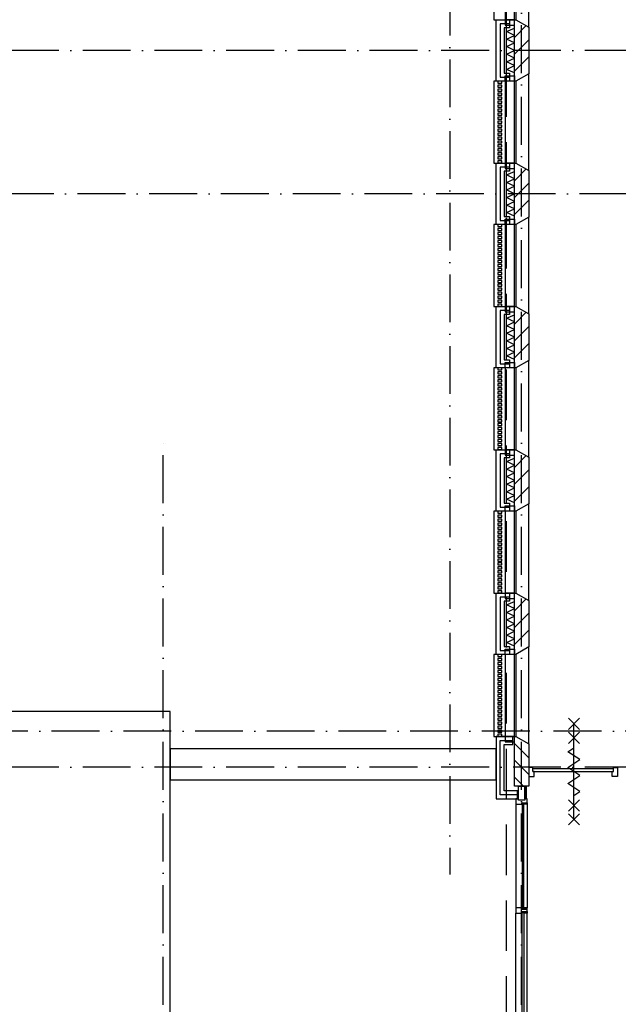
# Model space of a CAD drawing. Header units: millimetres. Extents: x 50250 to 324922, y 191 to 84291.
# Tile 24 of 44: x 167805 to 175319, y 38683 to 51050. Entities that reach past the tile are written whole.
import ezdxf

# ---------------------------------------------------------------- set-up
doc = ezdxf.new("R2010")
doc.units = ezdxf.units.MM
doc.header["$LTSCALE"] = 100
doc.linetypes.add('DASHDOT', pattern=[9, 6, -1.5, 0, -1.5])
doc.linetypes.add('HIDDEN', pattern=[9.525, 6.35, -3.175])
for name, color, linetype in [('AL$1----_ALGEMEEN', 7, 'CONTINUOUS'), ('AL$2----_STEMPEL', 7, 'CONTINUOUS'), ('AL$7----_STRAMIEN', 1, 'DASHDOT'), ('AL21----_BUITENWAND', 4, 'CONTINUOUS'), ('AL21K---_ISOLATIE', 1, 'CONTINUOUS'), ('AL28----_KONSTRUKTIE', 3, 'CONTINUOUS'), ('AL31----_BUITENKOZ', 7, 'CONTINUOUS'), ('AL32----_BINNENKOZ', 7, 'CONTINUOUS'), ('AL65----_BEVEILIGING', 7, 'CONTINUOUS'), ('ALL-----_REFLIJNEN', 8, 'CONTINUOUS'), ('ALXA3---_VOLZWART', 14, 'CONTINUOUS'), ('ALXAB---_PREFABBETON', 1, 'CONTINUOUS'), ('ALXOU---_GLAS', 7, 'CONTINUOUS'), ('LIJN070', 130, 'CONTINUOUS')]:
    doc.layers.add(name, color=color, linetype=linetype)

msp = doc.modelspace()

# ---------------------------------------------------------------- linework, layer by layer
at = {"layer": 'AL$1----_ALGEMEEN', "color": 8}
for p, q in [((169695, 42363), (144315, 42363)), ((169695, 34213), (169695, 42363)), ((173785, 41893), (169695, 41893)), ((169695, 41893), (169695, 41503)), ((173785, 41503), (173785, 41893)), ((169695, 41503), (173785, 41503))]:
    msp.add_line(p, q, dxfattribs=at)
at = {"layer": 'AL$2----_STEMPEL', "color": 8}
for p, q in [((174035, 39897), (174035, 39830)), ((174065, 39897), (174035, 39897)), ((174035, 39830), (174107, 39830)), ((174107, 39897), (174065, 39897)), ((174107, 39880), (174107, 39897)), ((174136, 39880), (174107, 39880)), ((174107, 39847), (174174, 39847)), ((174107, 39830), (174107, 39847)), ((174174, 39880), (174136, 39880)), ((174174, 39847), (174174, 39880))]:
    msp.add_line(p, q, dxfattribs=at)
at = {"layer": 'AL$7----_STRAMIEN', "color": 1}
msp.add_line((174105, 7175), (174105, 61763), dxfattribs=at)
msp.add_line((174105, 7175), (174105, 61763), dxfattribs=at)
for points in [[(173205, 76653), (173205, 40315)], [(239405, 50663), (89505, 50663)], [(190734, 48863), (89505, 48863)], [(239014, 42113), (89505, 42113)], [(239405, 41663), (89505, 41663)]]:
    msp.add_lwpolyline(points, dxfattribs=at)
at = {"layer": 'AL$7----_STRAMIEN'}
msp.add_lwpolyline([(169605, 7175), (169605, 45867)], dxfattribs=at)
at = {"layer": 'AL21----_BUITENWAND', "color": 8}
for p, q in [((173785, 51048), (173954, 51048)), ((173785, 50278), (173785, 51048)), ((173954, 51048), (173954, 50948)), ((173885, 50948), (173885, 50378)), ((173954, 50948), (173885, 50948)), ((173885, 50378), (173954, 50378)), ((173954, 50378), (173954, 50278)), ((173954, 50278), (173785, 50278)), ((173785, 49248), (173954, 49248)), ((173785, 48478), (173785, 49248)), ((173954, 49248), (173954, 49148)), ((173885, 49148), (173885, 48578)), ((173954, 49148), (173885, 49148)), ((173954, 48478), (173785, 48478)), ((173885, 48578), (173954, 48578)), ((173954, 48578), (173954, 48478)), ((173785, 47448), (173954, 47448)), ((173785, 46678), (173785, 47448)), ((173954, 47448), (173954, 47348)), ((173885, 47348), (173885, 46778)), ((173954, 47348), (173885, 47348)), ((173885, 46778), (173954, 46778)), ((173954, 46778), (173954, 46678)), ((173954, 46678), (173785, 46678)), ((173785, 45648), (173954, 45648)), ((173785, 44878), (173785, 45648)), ((173954, 45648), (173954, 45548)), ((173885, 45548), (173885, 44978)), ((173954, 45548), (173885, 45548)), ((173885, 44978), (173954, 44978)), ((173954, 44978), (173954, 44878)), ((173954, 44878), (173785, 44878)), ((173785, 43848), (173954, 43848)), ((173785, 43078), (173785, 43848)), ((173954, 43848), (173954, 43748)), ((173885, 43748), (173885, 43178)), ((173954, 43748), (173885, 43748)), ((173885, 43178), (173954, 43178)), ((173954, 43178), (173954, 43078)), ((173954, 43078), (173785, 43078)), ((173785, 42048), (173785, 41263)), ((173995, 42048), (173785, 42048)), ((173995, 41948), (173995, 42048)), ((173885, 41948), (173995, 41948)), ((173885, 41363), (173885, 41948)), ((174055, 41363), (173885, 41363)), ((174055, 41263), (174055, 41363)), ((173785, 41263), (174055, 41263))]:
    msp.add_line(p, q, dxfattribs=at)
at = {"layer": 'AL21K---_ISOLATIE', "color": 8, "linetype": 'Continuous'}
for p, q in [((173915, 50378), (173915, 50948)), ((173915, 50901), (174015, 50944)), ((174015, 50853), (173915, 50901)), ((173915, 50806), (174015, 50853)), ((174015, 50378), (174015, 50948)), ((174015, 50758), (173915, 50806)), ((173915, 50711), (174015, 50758)), ((174015, 50663), (173915, 50711)), ((173915, 50616), (174015, 50663)), ((174015, 50568), (173915, 50616)), ((173915, 50521), (174015, 50568)), ((174015, 50473), (173915, 50521)), ((173915, 50426), (174015, 50473)), ((174015, 50383), (173915, 50426)), ((173915, 48578), (173915, 49148)), ((173915, 49101), (174015, 49144)), ((174015, 49053), (173915, 49101)), ((174015, 48578), (174015, 49148)), ((173915, 49006), (174015, 49053)), ((174015, 48958), (173915, 49006)), ((173915, 48911), (174015, 48958)), ((174015, 48863), (173915, 48911)), ((173915, 48816), (174015, 48863)), ((174015, 48768), (173915, 48816)), ((173915, 48721), (174015, 48768)), ((174015, 48673), (173915, 48721)), ((173915, 48626), (174015, 48673)), ((174015, 48583), (173915, 48626)), ((173915, 46778), (173915, 47348)), ((173915, 47301), (174015, 47344)), ((174015, 47253), (173915, 47301)), ((173915, 47206), (174015, 47253)), ((174015, 46778), (174015, 47348)), ((174015, 47158), (173915, 47206)), ((173915, 47111), (174015, 47158)), ((174015, 47063), (173915, 47111)), ((173915, 47016), (174015, 47063)), ((174015, 46968), (173915, 47016)), ((173915, 46921), (174015, 46968)), ((174015, 46873), (173915, 46921)), ((173915, 46826), (174015, 46873)), ((174015, 46783), (173915, 46826)), ((173915, 44978), (173915, 45548)), ((173915, 45501), (174015, 45544)), ((174015, 44978), (174015, 45548)), ((174015, 45453), (173915, 45501)), ((173915, 45406), (174015, 45453)), ((174015, 45358), (173915, 45406)), ((173915, 45311), (174015, 45358)), ((174015, 45263), (173915, 45311)), ((173915, 45216), (174015, 45263)), ((174015, 45168), (173915, 45216)), ((173915, 45121), (174015, 45168)), ((174015, 45073), (173915, 45121)), ((173915, 45026), (174015, 45073)), ((174015, 44983), (173915, 45026)), ((173915, 43178), (173915, 43748)), ((173915, 43701), (174015, 43744)), ((174015, 43653), (173915, 43701)), ((173915, 43606), (174015, 43653)), ((174015, 43178), (174015, 43748)), ((174015, 43558), (173915, 43606)), ((173915, 43511), (174015, 43558)), ((174015, 43463), (173915, 43511)), ((173915, 43416), (174015, 43463)), ((174015, 43368), (173915, 43416)), ((173915, 43321), (174015, 43368)), ((174015, 43273), (173915, 43321)), ((173915, 43226), (174015, 43273)), ((174015, 43183), (173915, 43226))]:
    msp.add_line(p, q, dxfattribs=at)
at = {"layer": 'AL28----_KONSTRUKTIE', "color": 8}
for p, q in [((174015, 50278), (174015, 51048)), ((174015, 51048), (174035, 51048)), ((174035, 51048), (174195, 50956)), ((174195, 50956), (174195, 50371)), ((174195, 50371), (174035, 50278)), ((174035, 50278), (174015, 50278)), ((174015, 48478), (174015, 49248)), ((174015, 49248), (174035, 49248)), ((174035, 49248), (174195, 49156)), ((174195, 49156), (174195, 48571)), ((174035, 48478), (174015, 48478)), ((174195, 48571), (174035, 48478)), ((174015, 46678), (174015, 47448)), ((174015, 47448), (174035, 47448)), ((174035, 47448), (174195, 47356)), ((174195, 47356), (174195, 46771)), ((174195, 46771), (174035, 46678)), ((174035, 46678), (174015, 46678)), ((174015, 44878), (174015, 45648)), ((174015, 45648), (174035, 45648)), ((174035, 45648), (174195, 45556)), ((174195, 45556), (174195, 44971)), ((174195, 44971), (174035, 44878)), ((174035, 44878), (174015, 44878)), ((174015, 43078), (174015, 43848)), ((174015, 43848), (174035, 43848)), ((174035, 43848), (174195, 43756)), ((174195, 43756), (174195, 43171)), ((174195, 43171), (174035, 43078)), ((174035, 43078), (174015, 43078))]:
    msp.add_line(p, q, dxfattribs=at)
at = {"layer": 'AL28----_KONSTRUKTIE', "color": 8, "linetype": 'Continuous'}
for p, q in [((173805, 50276), (173805, 50251)), ((173856, 50276), (173805, 50276)), ((173805, 50251), (173856, 50251)), ((173805, 50226), (173805, 50201)), ((173856, 50226), (173805, 50226)), ((173856, 50251), (173856, 50276)), ((173856, 50201), (173856, 50226)), ((173805, 50201), (173856, 50201)), ((173805, 50176), (173805, 50151)), ((173856, 50176), (173805, 50176)), ((173805, 50151), (173856, 50151)), ((173805, 50126), (173805, 50101)), ((173856, 50126), (173805, 50126)), ((173805, 50101), (173856, 50101)), ((173856, 50151), (173856, 50176)), ((173856, 50101), (173856, 50126)), ((173805, 50076), (173805, 50051)), ((173856, 50076), (173805, 50076)), ((173805, 50051), (173856, 50051)), ((173805, 50026), (173805, 50001)), ((173856, 50026), (173805, 50026)), ((173805, 50001), (173856, 50001)), ((173805, 49976), (173805, 49951)), ((173856, 49976), (173805, 49976)), ((173856, 50051), (173856, 50076)), ((173856, 50001), (173856, 50026)), ((173856, 49951), (173856, 49976)), ((173805, 49951), (173856, 49951)), ((173805, 49926), (173805, 49901)), ((173856, 49926), (173805, 49926)), ((173805, 49901), (173856, 49901)), ((173805, 49876), (173805, 49851)), ((173856, 49876), (173805, 49876)), ((173805, 49851), (173856, 49851)), ((173856, 49901), (173856, 49926)), ((173856, 49851), (173856, 49876)), ((173805, 49826), (173805, 49801)), ((173856, 49826), (173805, 49826)), ((173805, 49801), (173856, 49801)), ((173805, 49776), (173805, 49751)), ((173856, 49776), (173805, 49776)), ((173805, 49751), (173856, 49751)), ((173805, 49726), (173805, 49701)), ((173856, 49726), (173805, 49726)), ((173856, 49801), (173856, 49826)), ((173856, 49751), (173856, 49776)), ((173856, 49701), (173856, 49726)), ((173805, 49701), (173856, 49701)), ((173805, 49676), (173805, 49651)), ((173856, 49676), (173805, 49676)), ((173805, 49651), (173856, 49651)), ((173805, 49626), (173805, 49601)), ((173856, 49626), (173805, 49626)), ((173805, 49601), (173856, 49601)), ((173856, 49651), (173856, 49676)), ((173856, 49601), (173856, 49626)), ((173805, 49576), (173805, 49551)), ((173856, 49576), (173805, 49576)), ((173805, 49551), (173856, 49551)), ((173805, 49526), (173805, 49501)), ((173856, 49526), (173805, 49526)), ((173805, 49501), (173856, 49501)), ((173805, 49476), (173805, 49451)), ((173856, 49476), (173805, 49476)), ((173856, 49551), (173856, 49576)), ((173856, 49501), (173856, 49526)), ((173856, 49451), (173856, 49476)), ((173805, 49451), (173856, 49451)), ((173805, 49426), (173805, 49401)), ((173856, 49426), (173805, 49426)), ((173805, 49401), (173856, 49401)), ((173805, 49376), (173805, 49351)), ((173856, 49376), (173805, 49376)), ((173805, 49351), (173856, 49351)), ((173856, 49401), (173856, 49426)), ((173856, 49351), (173856, 49376)), ((173805, 49326), (173805, 49301)), ((173856, 49326), (173805, 49326)), ((173805, 49301), (173856, 49301)), ((173805, 49276), (173805, 49251)), ((173856, 49276), (173805, 49276)), ((173805, 49251), (173856, 49251)), ((173856, 49301), (173856, 49326)), ((173856, 49251), (173856, 49276)), ((173805, 48476), (173805, 48451)), ((173856, 48476), (173805, 48476)), ((173856, 48451), (173856, 48476)), ((173805, 48451), (173856, 48451)), ((173805, 48426), (173805, 48401)), ((173856, 48426), (173805, 48426)), ((173805, 48401), (173856, 48401)), ((173805, 48376), (173805, 48351)), ((173856, 48376), (173805, 48376)), ((173856, 48401), (173856, 48426)), ((173856, 48351), (173856, 48376)), ((173805, 48351), (173856, 48351)), ((173805, 48326), (173805, 48301)), ((173856, 48326), (173805, 48326)), ((173805, 48301), (173856, 48301)), ((173805, 48276), (173805, 48251)), ((173856, 48276), (173805, 48276)), ((173805, 48251), (173856, 48251)), ((173856, 48301), (173856, 48326)), ((173856, 48251), (173856, 48276)), ((173805, 48226), (173805, 48201)), ((173856, 48226), (173805, 48226)), ((173805, 48201), (173856, 48201)), ((173805, 48176), (173805, 48151)), ((173856, 48176), (173805, 48176)), ((173805, 48151), (173856, 48151)), ((173805, 48126), (173805, 48101)), ((173856, 48126), (173805, 48126)), ((173856, 48201), (173856, 48226)), ((173856, 48151), (173856, 48176)), ((173856, 48101), (173856, 48126)), ((173805, 48101), (173856, 48101)), ((173805, 48076), (173805, 48051)), ((173856, 48076), (173805, 48076)), ((173805, 48051), (173856, 48051)), ((173805, 48026), (173805, 48001)), ((173856, 48026), (173805, 48026)), ((173805, 48001), (173856, 48001)), ((173856, 48051), (173856, 48076)), ((173856, 48001), (173856, 48026)), ((173805, 47976), (173805, 47951)), ((173856, 47976), (173805, 47976)), ((173805, 47951), (173856, 47951)), ((173805, 47926), (173805, 47901)), ((173856, 47926), (173805, 47926)), ((173805, 47901), (173856, 47901)), ((173805, 47876), (173805, 47851)), ((173856, 47876), (173805, 47876)), ((173856, 47951), (173856, 47976)), ((173856, 47901), (173856, 47926)), ((173856, 47851), (173856, 47876)), ((173805, 47851), (173856, 47851)), ((173805, 47826), (173805, 47801)), ((173856, 47826), (173805, 47826)), ((173805, 47801), (173856, 47801)), ((173805, 47776), (173805, 47751)), ((173856, 47776), (173805, 47776)), ((173805, 47751), (173856, 47751)), ((173856, 47801), (173856, 47826)), ((173856, 47751), (173856, 47776)), ((173805, 47726), (173805, 47701)), ((173856, 47726), (173805, 47726)), ((173805, 47701), (173856, 47701)), ((173805, 47676), (173805, 47651)), ((173856, 47676), (173805, 47676)), ((173805, 47651), (173856, 47651)), ((173805, 47626), (173805, 47601)), ((173856, 47626), (173805, 47626)), ((173856, 47701), (173856, 47726)), ((173856, 47651), (173856, 47676)), ((173856, 47601), (173856, 47626)), ((173805, 47601), (173856, 47601)), ((173805, 47576), (173805, 47551)), ((173856, 47576), (173805, 47576)), ((173805, 47551), (173856, 47551)), ((173805, 47526), (173805, 47501)), ((173856, 47526), (173805, 47526)), ((173805, 47501), (173856, 47501)), ((173856, 47551), (173856, 47576)), ((173856, 47501), (173856, 47526)), ((173805, 47476), (173805, 47451)), ((173856, 47476), (173805, 47476)), ((173805, 47451), (173856, 47451)), ((173856, 47451), (173856, 47476)), ((173805, 46676), (173805, 46651)), ((173856, 46676), (173805, 46676)), ((173805, 46651), (173856, 46651)), ((173805, 46626), (173805, 46601)), ((173856, 46626), (173805, 46626)), ((173856, 46651), (173856, 46676)), ((173856, 46601), (173856, 46626)), ((173805, 46601), (173856, 46601)), ((173805, 46576), (173805, 46551)), ((173856, 46576), (173805, 46576)), ((173805, 46551), (173856, 46551)), ((173805, 46526), (173805, 46501)), ((173856, 46526), (173805, 46526)), ((173805, 46501), (173856, 46501)), ((173856, 46551), (173856, 46576)), ((173856, 46501), (173856, 46526)), ((173805, 46476), (173805, 46451)), ((173856, 46476), (173805, 46476)), ((173805, 46451), (173856, 46451)), ((173805, 46426), (173805, 46401)), ((173856, 46426), (173805, 46426)), ((173805, 46401), (173856, 46401)), ((173805, 46376), (173805, 46351)), ((173856, 46376), (173805, 46376)), ((173856, 46451), (173856, 46476)), ((173856, 46401), (173856, 46426)), ((173856, 46351), (173856, 46376)), ((173805, 46351), (173856, 46351)), ((173805, 46326), (173805, 46301)), ((173856, 46326), (173805, 46326)), ((173805, 46301), (173856, 46301)), ((173805, 46276), (173805, 46251)), ((173856, 46276), (173805, 46276)), ((173805, 46251), (173856, 46251)), ((173856, 46301), (173856, 46326)), ((173856, 46251), (173856, 46276)), ((173805, 46226), (173805, 46201)), ((173856, 46226), (173805, 46226)), ((173805, 46201), (173856, 46201)), ((173805, 46176), (173805, 46151)), ((173856, 46176), (173805, 46176)), ((173805, 46151), (173856, 46151)), ((173856, 46201), (173856, 46226)), ((173856, 46151), (173856, 46176)), ((173805, 46126), (173805, 46101)), ((173856, 46126), (173805, 46126)), ((173805, 46101), (173856, 46101)), ((173805, 46076), (173805, 46051)), ((173856, 46076), (173805, 46076)), ((173805, 46051), (173856, 46051)), ((173805, 46026), (173805, 46001)), ((173856, 46026), (173805, 46026)), ((173856, 46101), (173856, 46126)), ((173856, 46051), (173856, 46076)), ((173856, 46001), (173856, 46026)), ((173805, 46001), (173856, 46001)), ((173805, 45976), (173805, 45951)), ((173856, 45976), (173805, 45976)), ((173805, 45951), (173856, 45951)), ((173805, 45926), (173805, 45901)), ((173856, 45926), (173805, 45926)), ((173805, 45901), (173856, 45901)), ((173856, 45951), (173856, 45976)), ((173856, 45901), (173856, 45926)), ((173805, 45876), (173805, 45851)), ((173856, 45876), (173805, 45876)), ((173805, 45851), (173856, 45851)), ((173805, 45826), (173805, 45801)), ((173856, 45826), (173805, 45826)), ((173805, 45801), (173856, 45801)), ((173805, 45776), (173805, 45751)), ((173856, 45776), (173805, 45776)), ((173856, 45851), (173856, 45876)), ((173856, 45801), (173856, 45826)), ((173856, 45751), (173856, 45776)), ((173805, 45751), (173856, 45751)), ((173805, 45726), (173805, 45701)), ((173856, 45726), (173805, 45726)), ((173805, 45701), (173856, 45701)), ((173805, 45676), (173805, 45651)), ((173856, 45676), (173805, 45676)), ((173805, 45651), (173856, 45651)), ((173856, 45701), (173856, 45726)), ((173856, 45651), (173856, 45676)), ((173805, 44876), (173805, 44851)), ((173856, 44876), (173805, 44876)), ((173805, 44851), (173856, 44851)), ((173805, 44826), (173805, 44801)), ((173856, 44826), (173805, 44826)), ((173805, 44801), (173856, 44801)), ((173805, 44776), (173805, 44751)), ((173856, 44776), (173805, 44776)), ((173856, 44851), (173856, 44876)), ((173856, 44801), (173856, 44826)), ((173856, 44751), (173856, 44776)), ((173805, 44751), (173856, 44751)), ((173805, 44726), (173805, 44701)), ((173856, 44726), (173805, 44726)), ((173805, 44701), (173856, 44701)), ((173805, 44676), (173805, 44651)), ((173856, 44676), (173805, 44676)), ((173805, 44651), (173856, 44651)), ((173856, 44701), (173856, 44726)), ((173856, 44651), (173856, 44676)), ((173805, 44626), (173805, 44601)), ((173856, 44626), (173805, 44626)), ((173805, 44601), (173856, 44601)), ((173805, 44576), (173805, 44551)), ((173856, 44576), (173805, 44576)), ((173805, 44551), (173856, 44551)), ((173805, 44526), (173805, 44501)), ((173856, 44526), (173805, 44526)), ((173856, 44601), (173856, 44626)), ((173856, 44551), (173856, 44576)), ((173856, 44501), (173856, 44526)), ((173805, 44501), (173856, 44501)), ((173805, 44476), (173805, 44451)), ((173856, 44476), (173805, 44476)), ((173805, 44451), (173856, 44451)), ((173805, 44426), (173805, 44401)), ((173856, 44426), (173805, 44426)), ((173805, 44401), (173856, 44401)), ((173856, 44451), (173856, 44476)), ((173856, 44401), (173856, 44426)), ((173805, 44376), (173805, 44351)), ((173856, 44376), (173805, 44376)), ((173805, 44351), (173856, 44351)), ((173805, 44326), (173805, 44301)), ((173856, 44326), (173805, 44326)), ((173805, 44301), (173856, 44301)), ((173805, 44276), (173805, 44251)), ((173856, 44276), (173805, 44276)), ((173856, 44351), (173856, 44376)), ((173856, 44301), (173856, 44326)), ((173856, 44251), (173856, 44276)), ((173805, 44251), (173856, 44251)), ((173805, 44226), (173805, 44201)), ((173856, 44226), (173805, 44226)), ((173805, 44201), (173856, 44201)), ((173805, 44176), (173805, 44151)), ((173856, 44176), (173805, 44176)), ((173805, 44151), (173856, 44151)), ((173856, 44201), (173856, 44226)), ((173856, 44151), (173856, 44176)), ((173805, 44126), (173805, 44101)), ((173856, 44126), (173805, 44126)), ((173805, 44101), (173856, 44101)), ((173805, 44076), (173805, 44051)), ((173856, 44076), (173805, 44076)), ((173805, 44051), (173856, 44051)), ((173805, 44026), (173805, 44001)), ((173856, 44026), (173805, 44026)), ((173856, 44101), (173856, 44126)), ((173856, 44051), (173856, 44076)), ((173856, 44001), (173856, 44026)), ((173805, 44001), (173856, 44001)), ((173805, 43976), (173805, 43951)), ((173856, 43976), (173805, 43976)), ((173805, 43951), (173856, 43951)), ((173805, 43926), (173805, 43901)), ((173856, 43926), (173805, 43926)), ((173805, 43901), (173856, 43901)), ((173856, 43951), (173856, 43976)), ((173856, 43901), (173856, 43926)), ((173805, 43876), (173805, 43851)), ((173856, 43876), (173805, 43876)), ((173805, 43851), (173856, 43851)), ((173856, 43851), (173856, 43876)), ((173805, 43076), (173805, 43051)), ((173856, 43076), (173805, 43076)), ((173805, 43051), (173856, 43051)), ((173856, 43051), (173856, 43076)), ((173805, 43026), (173805, 43001)), ((173856, 43026), (173805, 43026)), ((173805, 43001), (173856, 43001)), ((173805, 42976), (173805, 42951)), ((173856, 42976), (173805, 42976)), ((173805, 42951), (173856, 42951)), ((173805, 42926), (173805, 42901)), ((173856, 42926), (173805, 42926)), ((173856, 43001), (173856, 43026)), ((173856, 42951), (173856, 42976)), ((173856, 42901), (173856, 42926)), ((173805, 42901), (173856, 42901)), ((173805, 42876), (173805, 42851)), ((173856, 42876), (173805, 42876)), ((173805, 42851), (173856, 42851)), ((173805, 42826), (173805, 42801)), ((173856, 42826), (173805, 42826)), ((173805, 42801), (173856, 42801)), ((173856, 42851), (173856, 42876)), ((173856, 42801), (173856, 42826)), ((173805, 42776), (173805, 42751)), ((173856, 42776), (173805, 42776)), ((173805, 42751), (173856, 42751)), ((173805, 42726), (173805, 42701)), ((173856, 42726), (173805, 42726)), ((173805, 42701), (173856, 42701)), ((173805, 42676), (173805, 42651)), ((173856, 42676), (173805, 42676)), ((173856, 42751), (173856, 42776)), ((173856, 42701), (173856, 42726)), ((173856, 42651), (173856, 42676)), ((173805, 42651), (173856, 42651)), ((173805, 42626), (173805, 42601)), ((173856, 42626), (173805, 42626)), ((173805, 42601), (173856, 42601)), ((173805, 42576), (173805, 42551)), ((173856, 42576), (173805, 42576)), ((173805, 42551), (173856, 42551)), ((173856, 42601), (173856, 42626)), ((173856, 42551), (173856, 42576)), ((173805, 42526), (173805, 42501)), ((173856, 42526), (173805, 42526)), ((173805, 42501), (173856, 42501)), ((173805, 42476), (173805, 42451)), ((173856, 42476), (173805, 42476)), ((173805, 42451), (173856, 42451)), ((173805, 42426), (173805, 42401)), ((173856, 42426), (173805, 42426)), ((173856, 42501), (173856, 42526)), ((173856, 42451), (173856, 42476)), ((173856, 42401), (173856, 42426)), ((173805, 42401), (173856, 42401)), ((173805, 42376), (173805, 42351)), ((173856, 42376), (173805, 42376)), ((173805, 42351), (173856, 42351)), ((173805, 42326), (173805, 42301)), ((173856, 42326), (173805, 42326)), ((173805, 42301), (173856, 42301)), ((173856, 42351), (173856, 42376)), ((173856, 42301), (173856, 42326)), ((173805, 42276), (173805, 42251)), ((173856, 42276), (173805, 42276)), ((173805, 42251), (173856, 42251)), ((173805, 42226), (173805, 42201)), ((173856, 42226), (173805, 42226)), ((173805, 42201), (173856, 42201)), ((173805, 42176), (173805, 42151)), ((173856, 42176), (173805, 42176)), ((173856, 42251), (173856, 42276)), ((173856, 42201), (173856, 42226)), ((173856, 42151), (173856, 42176)), ((173805, 42151), (173856, 42151)), ((173805, 42126), (173805, 42101)), ((173856, 42126), (173805, 42126)), ((173805, 42101), (173856, 42101)), ((173805, 42076), (173805, 42051)), ((173856, 42076), (173805, 42076)), ((173805, 42051), (173856, 42051)), ((173856, 42101), (173856, 42126)), ((173856, 42051), (173856, 42076)), ((174015, 42048), (174035, 42048)), ((174015, 41423), (174015, 42048)), ((174035, 42048), (174195, 41956)), ((174195, 41956), (174195, 41423)), ((174195, 41423), (174015, 41423))]:
    msp.add_line(p, q, dxfattribs=at)
at = {"layer": 'AL31----_BUITENKOZ', "color": 8}
for p, q in [((173755, 52078), (173755, 51048)), ((173901, 52078), (173901, 51048)), ((174015, 51048), (174015, 52078)), ((174035, 52078), (174035, 51048)), ((174195, 50956), (174195, 52171)), ((173755, 51048), (174035, 51048)), ((173901, 51048), (173901, 50981)), ((174015, 51048), (173901, 51048)), ((173901, 51048), (174015, 51048)), ((173901, 50981), (174015, 50981)), ((174015, 50981), (174015, 51048)), ((174035, 51048), (174195, 50956)), ((173901, 50278), (173901, 50345)), ((173901, 50345), (174015, 50345)), ((174015, 50345), (174015, 50278)), ((174195, 50371), (174035, 50278)), ((174195, 49156), (174195, 50371)), ((173755, 50278), (173755, 49248)), ((174035, 50278), (173755, 50278)), ((174015, 50278), (173901, 50278)), ((173901, 50278), (173901, 49248)), ((174015, 50278), (173901, 50278)), ((174015, 49248), (174015, 50278)), ((174035, 50278), (174035, 49248)), ((173755, 49248), (174035, 49248)), ((173901, 49248), (174015, 49248)), ((173901, 49248), (173901, 49181)), ((174015, 49248), (173901, 49248)), ((174015, 49181), (174015, 49248)), ((174035, 49248), (174195, 49156)), ((173901, 49181), (174015, 49181)), ((173755, 48478), (173755, 47448)), ((174035, 48478), (173755, 48478)), ((173901, 48478), (173901, 48545)), ((173901, 48545), (174015, 48545)), ((174015, 48478), (173901, 48478)), ((173901, 48478), (173901, 47448)), ((174015, 48478), (173901, 48478)), ((174015, 48545), (174015, 48478)), ((174015, 47448), (174015, 48478)), ((174195, 48571), (174035, 48478)), ((174035, 48478), (174035, 47448)), ((174195, 47356), (174195, 48571)), ((173755, 47448), (174035, 47448)), ((173901, 47448), (174015, 47448)), ((173901, 47448), (173901, 47381)), ((174015, 47448), (173901, 47448)), ((173901, 47381), (174015, 47381)), ((174015, 47381), (174015, 47448)), ((174035, 47448), (174195, 47356)), ((173901, 46678), (173901, 46745)), ((173901, 46745), (174015, 46745)), ((174015, 46745), (174015, 46678)), ((174195, 46771), (174035, 46678)), ((174195, 45556), (174195, 46771)), ((173755, 46678), (173755, 45648)), ((174035, 46678), (173755, 46678)), ((174015, 46678), (173901, 46678)), ((173901, 46678), (173901, 45648)), ((174015, 46678), (173901, 46678)), ((174015, 45648), (174015, 46678)), ((174035, 46678), (174035, 45648)), ((173755, 45648), (174035, 45648)), ((173901, 45648), (174015, 45648)), ((173901, 45648), (173901, 45581)), ((174015, 45648), (173901, 45648)), ((174015, 45581), (174015, 45648)), ((174035, 45648), (174195, 45556)), ((173901, 45581), (174015, 45581)), ((173901, 44878), (173901, 44945)), ((173901, 44945), (174015, 44945)), ((174015, 44945), (174015, 44878)), ((174195, 44971), (174035, 44878)), ((174195, 43756), (174195, 44971)), ((173755, 44878), (173755, 43848)), ((174035, 44878), (173755, 44878)), ((174015, 44878), (173901, 44878)), ((173901, 44878), (173901, 43848)), ((174015, 44878), (173901, 44878)), ((174015, 43848), (174015, 44878)), ((174035, 44878), (174035, 43848)), ((173755, 43848), (174035, 43848)), ((173901, 43848), (174015, 43848)), ((173901, 43848), (173901, 43781)), ((174015, 43848), (173901, 43848)), ((173901, 43781), (174015, 43781)), ((174015, 43781), (174015, 43848)), ((174035, 43848), (174195, 43756)), ((174195, 43171), (174035, 43078)), ((174195, 41956), (174195, 43171)), ((173755, 43078), (173755, 42048)), ((174035, 43078), (173755, 43078)), ((173901, 43078), (173901, 43145)), ((173901, 43145), (174015, 43145)), ((173901, 43078), (173901, 42048)), ((174015, 43078), (173901, 43078)), ((174015, 43078), (173901, 43078)), ((174015, 43145), (174015, 43078)), ((174015, 42048), (174015, 43078)), ((174035, 43078), (174035, 42048)), ((173755, 42048), (174035, 42048)), ((173901, 42048), (173901, 41981)), ((174015, 42048), (173901, 42048)), ((173901, 42048), (174015, 42048)), ((174015, 41981), (174015, 42048)), ((174035, 42048), (174195, 41956)), ((173901, 41981), (174015, 41981)), ((174065, 41423), (174145, 41423)), ((174065, 41249), (174065, 41423)), ((174145, 41423), (174162, 41423)), ((174145, 41263), (174145, 41423)), ((174145, 41423), (174145, 41249)), ((174162, 41423), (174162, 41263)), ((174035, 41263), (174035, 41196)), ((174065, 41263), (174035, 41263)), ((174035, 41196), (174107, 41196)), ((174035, 41196), (174035, 39897)), ((174065, 41249), (174065, 41263)), ((174145, 41249), (174065, 41249)), ((174145, 41249), (174065, 41249)), ((174107, 41213), (174136, 41213)), ((174107, 41196), (174107, 41213)), ((174107, 41213), (174174, 41213)), ((174107, 41196), (174107, 41213)), ((174111, 41196), (174107, 41196)), ((174111, 41209), (174111, 41196)), ((174132, 41209), (174111, 41209)), ((174132, 41196), (174132, 41209)), ((174136, 41196), (174132, 41196)), ((174136, 41213), (174136, 41196)), ((174136, 41196), (174136, 41213)), ((174136, 41213), (174174, 41213)), ((174174, 41196), (174136, 41196)), ((174145, 41263), (174145, 41249)), ((174174, 41263), (174145, 41263)), ((174162, 41263), (174145, 41263)), ((174174, 41213), (174174, 41263)), ((174174, 41213), (174174, 41196)), ((174174, 41196), (174174, 39897)), ((174035, 38530), (174035, 39830)), ((174107, 39897), (174107, 39880)), ((174111, 39897), (174107, 39897)), ((174107, 39880), (174136, 39880)), ((174107, 39847), (174136, 39847)), ((174107, 39830), (174107, 39847)), ((174111, 39830), (174107, 39830)), ((174111, 39884), (174111, 39897)), ((174132, 39884), (174111, 39884)), ((174111, 39843), (174111, 39830)), ((174132, 39843), (174111, 39843)), ((174132, 39897), (174132, 39884)), ((174136, 39897), (174132, 39897)), ((174132, 39830), (174132, 39843)), ((174136, 39830), (174132, 39830)), ((174136, 39880), (174136, 39897)), ((174136, 39897), (174136, 39880)), ((174174, 39897), (174136, 39897)), ((174136, 39880), (174174, 39880)), ((174136, 39847), (174136, 39830)), ((174136, 39830), (174136, 39847)), ((174136, 39847), (174174, 39847)), ((174174, 39830), (174136, 39830)), ((174174, 39880), (174174, 39897)), ((174174, 39847), (174174, 39830)), ((174174, 38530), (174174, 39830))]:
    msp.add_line(p, q, dxfattribs=at)
at = {"layer": 'AL32----_BINNENKOZ', "color": 8}
for p, q in [((174245, 41657), (174195, 41657)), ((174195, 41657), (174195, 41543)), ((174245, 41606), (174245, 41657)), ((174245, 41646), (175259, 41646)), ((174245, 41606), (175259, 41606)), ((174262, 41606), (174245, 41606)), ((174262, 41543), (174262, 41606)), ((175242, 41606), (175259, 41606)), ((175242, 41543), (175242, 41606)), ((175259, 41657), (175309, 41657)), ((175259, 41606), (175259, 41657)), ((175309, 41657), (175309, 41543)), ((174195, 41543), (174262, 41543)), ((175309, 41543), (175242, 41543))]:
    msp.add_line(p, q, dxfattribs=at)
at = {"layer": 'AL65----_BEVEILIGING', "color": 8, "linetype": 'Continuous'}
for points in [[(174692, 42136), (174832, 42276)], [(174832, 42136), (174692, 42276)], [(174762, 41006), (174762, 42206)], [(174692, 41961), (174832, 42101)], [(174832, 41961), (174692, 42101)], [(174762, 41706), (174837, 41756), (174687, 41856), (174762, 41906)], [(174762, 41506), (174837, 41556), (174687, 41656), (174762, 41706)], [(174762, 41306), (174837, 41356), (174687, 41456), (174762, 41506)], [(174832, 41111), (174692, 41251)], [(174692, 41111), (174832, 41251)], [(174692, 40936), (174832, 41076)], [(174832, 40936), (174692, 41076)]]:
    msp.add_lwpolyline(points, dxfattribs=at)
at = {"layer": 'ALL-----_REFLIJNEN', "color": 8, "linetype": 'Continuous'}
for p, q in [((173835, 50998), (173835, 50328)), ((173954, 50998), (173835, 50998)), ((173835, 50328), (173954, 50328)), ((173835, 49198), (173835, 48528)), ((173954, 49198), (173835, 49198)), ((173835, 48528), (173954, 48528)), ((173835, 47398), (173835, 46728)), ((173954, 47398), (173835, 47398)), ((173835, 46728), (173954, 46728)), ((173835, 45598), (173835, 44928)), ((173954, 45598), (173835, 45598)), ((173835, 44928), (173954, 44928)), ((173835, 43798), (173835, 43128)), ((173954, 43798), (173835, 43798)), ((173835, 43128), (173954, 43128)), ((173835, 41998), (173995, 41998)), ((173835, 41313), (173835, 41998)), ((174055, 41313), (173835, 41313))]:
    msp.add_line(p, q, dxfattribs=at)
at = {"layer": 'ALXA3---_VOLZWART', "color": 8}
for p, q in [((173835, 50998), (173835, 50328)), ((173954, 50998), (173835, 50998)), ((173835, 50328), (173954, 50328)), ((173835, 49198), (173835, 48528)), ((173954, 49198), (173835, 49198)), ((173835, 48528), (173954, 48528)), ((173835, 47398), (173835, 46728)), ((173954, 47398), (173835, 47398)), ((173835, 46728), (173954, 46728)), ((173835, 45598), (173835, 44928)), ((173954, 45598), (173835, 45598)), ((173835, 44928), (173954, 44928)), ((173835, 43798), (173835, 43128)), ((173954, 43798), (173835, 43798)), ((173835, 43128), (173954, 43128)), ((173835, 41998), (173995, 41998)), ((173835, 41313), (173835, 41998)), ((174055, 41313), (173835, 41313))]:
    msp.add_line(p, q, dxfattribs=at)
at = {"layer": 'ALXAB---_PREFABBETON', "color": 8}
for p, q in [((174015, 51039), (174024, 51048)), ((174015, 50827), (174163, 50975)), ((174015, 50615), (174195, 50795)), ((174015, 50403), (174195, 50583)), ((174015, 49239), (174024, 49248)), ((174015, 49027), (174163, 49175)), ((174015, 48815), (174195, 48995)), ((174015, 48603), (174195, 48783)), ((174015, 47439), (174024, 47448)), ((174015, 47227), (174163, 47375)), ((174015, 47015), (174195, 47195)), ((174015, 46803), (174195, 46983)), ((174015, 45639), (174024, 45648)), ((174015, 45427), (174163, 45575)), ((174015, 45215), (174195, 45395)), ((174015, 45003), (174195, 45183)), ((174015, 43839), (174024, 43848)), ((174015, 43627), (174163, 43775)), ((174015, 43415), (174195, 43595)), ((174015, 43203), (174195, 43383)), ((174015, 41961), (174195, 41781)), ((174015, 41749), (174195, 41569)), ((174015, 41536), (174128, 41423))]:
    msp.add_line(p, q, dxfattribs=at)
at = {"layer": 'ALXOU---_GLAS', "color": 8}
for p, q in [((174111, 41209), (174111, 39884)), ((174132, 41209), (174111, 41209)), ((174132, 39884), (174132, 41209)), ((174111, 39884), (174132, 39884)), ((174111, 38517), (174111, 39843)), ((174111, 39843), (174132, 39843)), ((174132, 39843), (174132, 38517))]:
    msp.add_line(p, q, dxfattribs=at)
at = {"layer": 'LIJN070', "linetype": 'HIDDEN'}
msp.add_line((173915, 5063), (173915, 78198), dxfattribs=at)

doc.saveas('drawing.dxf')
